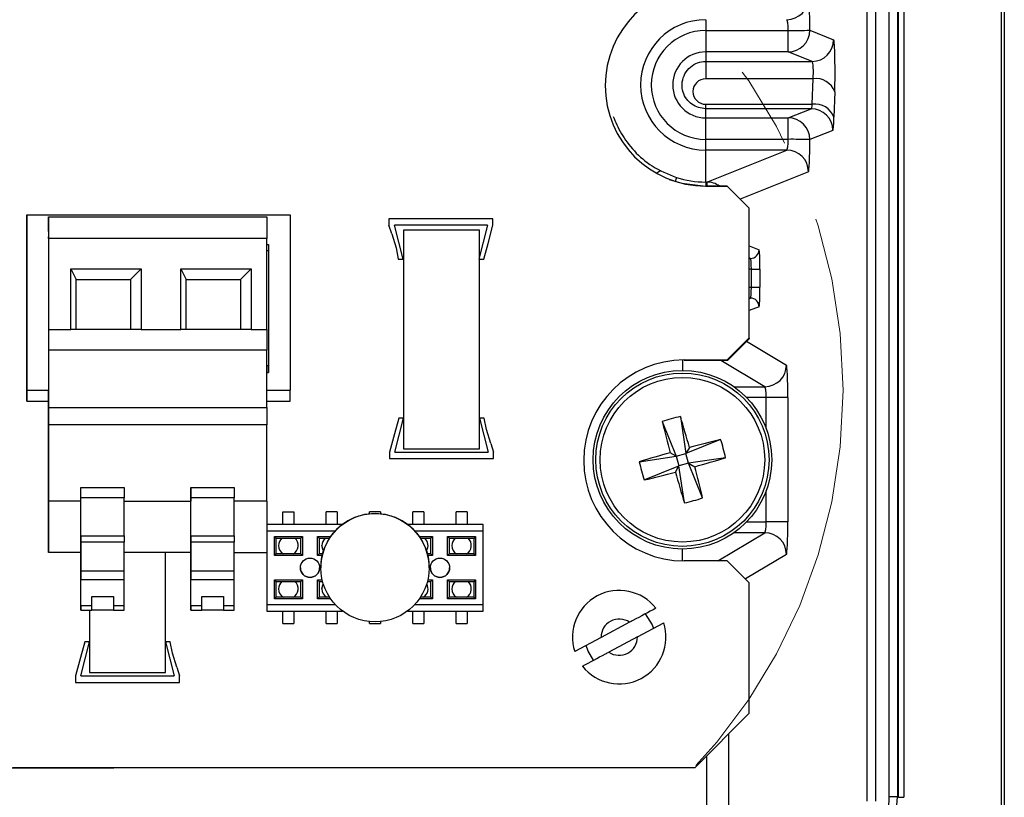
# Model space of a CAD drawing. Header units: millimetres. Extents: x 0 to 210, y 0 to 148.
# Tile 46 of 52: x 160.87 to 168.44, y 101.54 to 107.52. Entities that reach past the tile are written whole.
import ezdxf

# ---------------------------------------------------------------- set-up
doc = ezdxf.new("R2010")
doc.units = ezdxf.units.MM
doc.header["$LTSCALE"] = 0.5
doc.linetypes.add('CENTER', pattern=[10.16, 6.35, -1.27, 1.27, -1.27])

msp = doc.modelspace()

# ---------------------------------------------------------------- linework, layer by layer
at = {"color": 7, "linetype": 'Continuous', "lineweight": 25}
for p, q in [((168.420359, 98.060392), (168.420359, 121.111296)), ((168.442446, 121.133383), (168.442446, 98.038304)), ((167.388313, 101.512459), (167.388313, 117.610895)), ((167.451753, 117.610895), (167.451753, 101.512459)), ((167.556149, 101.546493), (167.556149, 117.576861)), ((167.619588, 117.576861), (167.619588, 101.546493)), ((167.627211, 101.543336), (167.627211, 117.580018)), ((167.668838, 117.580018), (167.668838, 101.543336)), ((166.144526, 107.524773), (166.144526, 107.442227)), ((166.144526, 107.442227), (166.144526, 107.277136)), ((166.144526, 107.442227), (166.779154, 107.442227)), ((166.779154, 107.277136), (166.779154, 107.442227)), ((166.945662, 107.443777), (167.129251, 107.37038)), ((166.144526, 107.277136), (166.144526, 107.203739)), ((166.779154, 107.277136), (166.144526, 107.277136)), ((166.962743, 107.203739), (166.779154, 107.277136)), ((166.144526, 107.203739), (166.144526, 107.0705)), ((166.144526, 107.203739), (166.962743, 107.203739)), ((166.971293, 107.0705), (166.144526, 107.0705)), ((166.964868, 106.873781), (166.971293, 107.0705)), ((167.137801, 106.970662), (167.131376, 106.773944)), ((166.144526, 106.840379), (166.144526, 106.873781)), ((166.144526, 106.873781), (166.964868, 106.873781)), ((166.144526, 106.769551), (166.144526, 106.840379)), ((166.956318, 106.840379), (166.144526, 106.840379)), ((166.779154, 106.769551), (166.956318, 106.840379)), ((166.144526, 106.769551), (166.779154, 106.769551)), ((166.144526, 106.60446), (166.144526, 106.769551)), ((166.779154, 106.60446), (166.779154, 106.769551)), ((167.122826, 106.673738), (166.945662, 106.60291)), ((166.779154, 106.60446), (166.144526, 106.60446)), ((166.144526, 106.521914), (166.144526, 106.60446)), ((166.768429, 106.521914), (166.144526, 106.521914)), ((166.144526, 106.276013), (166.144526, 106.521914)), ((166.153347, 106.276013), (166.768429, 106.521914)), ((166.310859, 106.244844), (166.143692, 106.244844)), ((166.144507, 106.244184), (166.311173, 106.244184)), ((166.144526, 106.276013), (166.153347, 106.276013)), ((166.480193, 106.07551), (166.310859, 106.244844)), ((160.919214, 106.024546), (160.919214, 104.674546)), ((160.919214, 106.024546), (162.945881, 106.024546)), ((160.919214, 105.25044), (160.919214, 106.024546)), ((160.919214, 106.024546), (160.919214, 106.024546)), ((161.085881, 106.008759), (161.085881, 106.008759)), ((161.085881, 106.008759), (161.085881, 105.854)), ((161.085881, 105.954), (161.085881, 106.008759)), ((161.085881, 106.008759), (161.085881, 106.008759)), ((161.085881, 106.008759), (161.085881, 105.842093)), ((161.085881, 106.008759), (162.765881, 106.008759)), ((162.765881, 106.008759), (162.765881, 105.842093)), ((162.945881, 106.024546), (162.945881, 104.674546)), ((166.480193, 105.07651), (166.480193, 106.07551)), ((161.085881, 105.896852), (161.085881, 105.954)), ((164.507024, 105.994183), (163.707024, 105.994183)), ((163.707024, 105.994183), (163.707024, 105.944179)), ((163.727857, 105.877512), (163.707024, 105.944179)), ((164.465357, 105.944179), (163.74869, 105.944179)), ((163.815357, 105.681679), (163.74869, 105.944179)), ((164.465357, 105.944179), (164.39869, 105.681679)), ((164.469524, 105.802512), (164.507024, 105.944179)), ((164.507024, 105.944179), (164.507024, 105.994183)), ((161.085881, 105.896852), (161.085881, 105.842093)), ((163.727857, 105.877512), (163.761199, 105.770839)), ((164.402861, 105.906679), (163.819528, 105.906679)), ((163.819528, 105.906679), (163.819528, 104.223345)), ((164.402861, 104.223345), (164.402861, 105.906679)), ((161.085881, 105.842093), (161.085881, 105.854)), ((161.085881, 105.842093), (161.085881, 105.142093)), ((162.765881, 105.842093), (161.085881, 105.842093)), ((162.765881, 105.142093), (162.765881, 105.842093)), ((162.765881, 105.796212), (162.779214, 105.796212)), ((162.779214, 105.796212), (162.779214, 104.812046)), ((162.779214, 105.796212), (162.779214, 105.746212)), ((164.436191, 105.681679), (164.469524, 105.802512)), ((162.779214, 105.746212), (162.765881, 105.746212)), ((162.779214, 105.746212), (162.779214, 104.86398)), ((162.779214, 105.746212), (162.779214, 105.746212)), ((163.761199, 105.770839), (163.777857, 105.681679)), ((163.777857, 105.681679), (163.815357, 105.681679)), ((164.39869, 105.681679), (164.436191, 105.681679)), ((161.259214, 105.608759), (161.800881, 105.608759)), ((161.259214, 105.142093), (161.259214, 105.608759)), ((161.259214, 105.608759), (161.300881, 105.525426)), ((161.800881, 105.608759), (161.717548, 105.525426)), ((161.800881, 105.608759), (161.800881, 105.142093)), ((162.105881, 105.608759), (162.647548, 105.608759)), ((162.105881, 105.142093), (162.105881, 105.608759)), ((162.105881, 105.608759), (162.147548, 105.525426)), ((162.647548, 105.608759), (162.564214, 105.525426)), ((162.647548, 105.608759), (162.647548, 105.142093)), ((166.496077, 105.466243), (166.496077, 105.605444)), ((166.496077, 105.605444), (166.562054, 105.605444)), ((166.562054, 105.605444), (166.562054, 105.466243)), ((161.300881, 105.142093), (161.300881, 105.525426)), ((161.300881, 105.525426), (161.717548, 105.525426)), ((161.717548, 105.525426), (161.717548, 105.142093)), ((162.147548, 105.142093), (162.147548, 105.525426)), ((162.147548, 105.525426), (162.564214, 105.525426)), ((162.564214, 105.525426), (162.564214, 105.142093)), ((166.496077, 105.466243), (166.562054, 105.466243)), ((160.919214, 105.304546), (160.919214, 105.304546)), ((160.919214, 105.304546), (160.919214, 105.27117)), ((160.919214, 105.27117), (160.919214, 105.304546)), ((160.919214, 105.27117), (160.919214, 105.25044)), ((160.919214, 104.862922), (160.919214, 105.27117)), ((161.085881, 105.142093), (161.085881, 104.983192)), ((161.085881, 105.142093), (161.259214, 105.142093)), ((161.800881, 105.142093), (161.259214, 105.142093)), ((161.800881, 105.142093), (162.105881, 105.142093)), ((162.647548, 105.142093), (162.105881, 105.142093)), ((162.647548, 105.142093), (162.765881, 105.142093)), ((162.765881, 105.142093), (162.765881, 104.983192)), ((166.310859, 104.907177), (166.480193, 105.07651)), ((166.47784, 105.070958), (166.311173, 104.904292)), ((166.47784, 105.074157), (166.47784, 105.070958)), ((161.085881, 104.983192), (161.085881, 104.542093)), ((162.765881, 104.983192), (161.085881, 104.983192)), ((162.765881, 104.542093), (162.765881, 104.983192)), ((160.919214, 104.746212), (160.919214, 104.880674)), ((160.919214, 104.880674), (160.919214, 104.862922)), ((166.311173, 104.904292), (165.977841, 104.904292)), ((165.977841, 104.904292), (165.977841, 104.904249)), ((165.978526, 104.907177), (166.310859, 104.907177)), ((160.919214, 104.862922), (160.919214, 104.829546)), ((160.919214, 104.829546), (160.919214, 104.862922)), ((160.919214, 104.829546), (160.919214, 104.829546)), ((162.765881, 104.86398), (162.779214, 104.86398)), ((162.765881, 104.812046), (162.779214, 104.812046)), ((162.779214, 104.812046), (162.779214, 104.86398)), ((162.779214, 104.86398), (162.779214, 104.86398)), ((160.919214, 104.591212), (160.919214, 104.746212)), ((160.919214, 104.746212), (160.919214, 104.746212)), ((160.919214, 104.674546), (161.085881, 104.674546)), ((160.919214, 104.674546), (160.919214, 104.591212)), ((161.085881, 103.608759), (161.085881, 104.668507)), ((162.765881, 104.674546), (162.945881, 104.674546)), ((162.945881, 104.591212), (162.945881, 104.674546)), ((160.919214, 104.591212), (161.085881, 104.591212)), ((160.919214, 104.591212), (160.919214, 104.591212)), ((162.765881, 104.591212), (162.945881, 104.591212)), ((166.776112, 104.618521), (166.609604, 104.618521)), ((166.776112, 104.618521), (166.776112, 103.6615)), ((161.085881, 104.542093), (161.085881, 104.408759)), ((161.085881, 104.542093), (162.765881, 104.542093)), ((162.765881, 104.542093), (162.765881, 104.408759)), ((163.782028, 104.460842), (163.748695, 104.340009)), ((163.752861, 104.198342), (163.819528, 104.460842)), ((163.819528, 104.460842), (163.782028, 104.460842)), ((164.402861, 104.460842), (164.469528, 104.198342)), ((164.440361, 104.460842), (164.402861, 104.460842)), ((164.45702, 104.371682), (164.440361, 104.460842)), ((165.809651, 104.433961), (165.91775, 104.167149)), ((165.949566, 104.472279), (165.992497, 104.18762)), ((162.765881, 104.408759), (161.085881, 104.408759)), ((161.085881, 104.408759), (161.085881, 103.82147)), ((162.765881, 103.82147), (162.765881, 104.408759)), ((163.748695, 104.340009), (163.711195, 104.198342)), ((164.490361, 104.265009), (164.45702, 104.371682)), ((164.490361, 104.265009), (164.511195, 104.198342)), ((166.259309, 104.295718), (165.992497, 104.18762)), ((163.711195, 104.198342), (163.711195, 104.148338)), ((163.752861, 104.198342), (164.469528, 104.198342)), ((163.819528, 104.223345), (164.402861, 104.223345)), ((164.511195, 104.148338), (164.511195, 104.198342)), ((165.91775, 104.167149), (165.87078, 104.193922)), ((165.91775, 104.167149), (165.992497, 104.18762)), ((166.019271, 104.234589), (165.992497, 104.18762)), ((166.012968, 104.112872), (165.992497, 104.18762)), ((163.711195, 104.148338), (164.511195, 104.148338)), ((165.633091, 104.124217), (165.91775, 104.167149)), ((165.91775, 104.167149), (165.938221, 104.092401)), ((166.012968, 104.112872), (165.938221, 104.092401)), ((166.297628, 104.155803), (166.012968, 104.112872)), ((166.012968, 104.112872), (166.059938, 104.086098)), ((166.121067, 103.84606), (166.012968, 104.112872)), ((165.671409, 103.984302), (165.938221, 104.092401)), ((165.911447, 104.045431), (165.938221, 104.092401)), ((165.981152, 103.807742), (165.938221, 104.092401)), ((161.085881, 103.904593), (161.085881, 103.896259)), ((161.335881, 103.82147), (161.335881, 103.92663)), ((161.335881, 103.846011), (161.335881, 103.92663)), ((161.335881, 103.92663), (161.669214, 103.92663)), ((161.669214, 103.92663), (161.669214, 103.846011)), ((162.182548, 103.92663), (162.182548, 103.82147)), ((162.182548, 103.846011), (162.182548, 103.92663)), ((162.182548, 103.92663), (162.515881, 103.92663)), ((162.515881, 103.92663), (162.515881, 103.846011)), ((161.085881, 103.82147), (161.085881, 103.425426)), ((161.335881, 103.82147), (161.085881, 103.82147)), ((161.335881, 103.55415), (161.335881, 103.846011)), ((161.669214, 103.846011), (161.335881, 103.846011)), ((161.335881, 103.425426), (161.335881, 103.82147)), ((161.669215, 103.55415), (161.669214, 103.846011)), ((161.669214, 103.82147), (162.182548, 103.82147)), ((162.182548, 103.55415), (162.182548, 103.846011)), ((162.515881, 103.846011), (162.182548, 103.846011)), ((162.182548, 103.425426), (162.182548, 103.82147)), ((162.515881, 103.55415), (162.515881, 103.846011)), ((162.765881, 103.82147), (162.515881, 103.82147)), ((162.765881, 103.82147), (162.765881, 103.425426)), ((162.890538, 103.738866), (162.975205, 103.738866)), ((162.890538, 103.642558), (162.890538, 103.738866)), ((162.975205, 103.738866), (162.975205, 103.642558)), ((163.308538, 103.738867), (163.223871, 103.738867)), ((163.223871, 103.642558), (163.223871, 103.738867)), ((163.308538, 103.738867), (163.308538, 103.642558)), ((163.64187, 103.738867), (163.557204, 103.738867)), ((163.557204, 103.723799), (163.557204, 103.738867)), ((163.64187, 103.738867), (163.64187, 103.723799)), ((163.975203, 103.738867), (163.890536, 103.738867)), ((163.890536, 103.642558), (163.890536, 103.738867)), ((163.975203, 103.738867), (163.975203, 103.642558)), ((164.308536, 103.738867), (164.223869, 103.738867)), ((164.223869, 103.642558), (164.223869, 103.738867)), ((164.308536, 103.738867), (164.308536, 103.642558)), ((166.776112, 103.6615), (166.609604, 103.6615)), ((161.085881, 103.425426), (161.085881, 103.608759)), ((163.349417, 103.642558), (162.766205, 103.642558)), ((163.349417, 103.642558), (162.766205, 103.642558)), ((162.766205, 103.642558), (162.766205, 103.642558)), ((162.766205, 103.642558), (162.766205, 103.591758)), ((162.766205, 103.591758), (162.766205, 103.026608)), ((163.293187, 103.591758), (162.766205, 103.591758)), ((164.432869, 103.642558), (163.849656, 103.642558)), ((164.432869, 103.642558), (163.849656, 103.642558)), ((164.432869, 103.591758), (163.905886, 103.591758)), ((164.432869, 103.642558), (164.432869, 103.642558)), ((164.432869, 103.591758), (164.432869, 103.642558)), ((164.432869, 103.026608), (164.432869, 103.591758)), ((161.335881, 103.55415), (161.335881, 103.431176)), ((161.335881, 103.55415), (161.669215, 103.55415)), ((161.335881, 103.505759), (161.335881, 103.505917)), ((161.335881, 103.505917), (161.335881, 103.281993)), ((161.669215, 103.505917), (161.335881, 103.505917)), ((161.335881, 103.436503), (161.335881, 103.505759)), ((161.669215, 103.55415), (161.669215, 103.505917)), ((161.669215, 103.281993), (161.669215, 103.505917)), ((162.182548, 103.55415), (162.182548, 103.431177)), ((162.182548, 103.55415), (162.515881, 103.55415)), ((162.182548, 103.505759), (162.182548, 103.505917)), ((162.182548, 103.505917), (162.182548, 103.281993)), ((162.515881, 103.505917), (162.182548, 103.505917)), ((162.182548, 103.436503), (162.182548, 103.505759)), ((162.515881, 103.55415), (162.515881, 103.505917)), ((162.515881, 103.281993), (162.515881, 103.505917)), ((162.824922, 103.548874), (163.040822, 103.548874)), ((162.824922, 103.402824), (162.824922, 103.548874)), ((162.824922, 103.548874), (162.837622, 103.536174)), ((162.837622, 103.536174), (162.837622, 103.415524)), ((162.837622, 103.536174), (163.028122, 103.536174)), ((163.040822, 103.548874), (163.028122, 103.536174)), ((163.028122, 103.415524), (163.028122, 103.536174)), ((163.040822, 103.548874), (163.040822, 103.402824)), ((163.158254, 103.548875), (163.258587, 103.548875)), ((163.158254, 103.402825), (163.158254, 103.548875)), ((163.158254, 103.548875), (163.170954, 103.536175)), ((163.170954, 103.536175), (163.250004, 103.536175)), ((163.170954, 103.536175), (163.170954, 103.415525)), ((163.940487, 103.548875), (164.04082, 103.548875)), ((163.94907, 103.536175), (164.02812, 103.536175)), ((164.04082, 103.548875), (164.02812, 103.536175)), ((164.02812, 103.415525), (164.02812, 103.536175)), ((164.04082, 103.548875), (164.04082, 103.402825)), ((164.158252, 103.548875), (164.374152, 103.548875)), ((164.158252, 103.402825), (164.158252, 103.548875)), ((164.158252, 103.548875), (164.170952, 103.536175)), ((164.170952, 103.536175), (164.170952, 103.415525)), ((164.170952, 103.536175), (164.361452, 103.536175)), ((164.374152, 103.548875), (164.361452, 103.536175)), ((164.361452, 103.415525), (164.361452, 103.536175)), ((164.374152, 103.548875), (164.374152, 103.402825)), ((161.085881, 103.425426), (161.085881, 103.425426)), ((161.335881, 103.425426), (161.085881, 103.425426)), ((161.335881, 103.017278), (161.335881, 103.425426)), ((162.182548, 103.425426), (161.669214, 103.425426)), ((161.986194, 102.50251), (161.986194, 103.425426)), ((162.182548, 103.017278), (162.182548, 103.425426)), ((162.515881, 103.425426), (162.765881, 103.425426)), ((162.837622, 103.415524), (162.824922, 103.402824)), ((163.040822, 103.402824), (162.824922, 103.402824)), ((163.028122, 103.415524), (162.837622, 103.415524)), ((163.028122, 103.415524), (162.837622, 103.415524)), ((163.040822, 103.402824), (163.028122, 103.415524)), ((163.170954, 103.415525), (163.158254, 103.402825)), ((163.193421, 103.402825), (163.158254, 103.402825)), ((163.19656, 103.415525), (163.170954, 103.415525)), ((163.19656, 103.415525), (163.170954, 103.415525)), ((164.02812, 103.415525), (164.002514, 103.415525)), ((164.02812, 103.415525), (164.002514, 103.415525)), ((164.04082, 103.402825), (164.005653, 103.402825)), ((164.04082, 103.402825), (164.02812, 103.415525)), ((164.170952, 103.415525), (164.158252, 103.402825)), ((164.374152, 103.402825), (164.158252, 103.402825)), ((164.361452, 103.415525), (164.170952, 103.415525)), ((164.361452, 103.415525), (164.170952, 103.415525)), ((164.374152, 103.402825), (164.361452, 103.415525)), ((166.310859, 103.362011), (165.978526, 103.362011)), ((166.480193, 103.192677), (166.310859, 103.362011)), ((161.335881, 103.281993), (161.335881, 103.219333)), ((161.669215, 103.281993), (161.335881, 103.281993)), ((161.669215, 103.218993), (161.669215, 103.281993)), ((162.182548, 103.281993), (162.182548, 103.219333)), ((162.515881, 103.281993), (162.182548, 103.281993)), ((162.515881, 103.218993), (162.515881, 103.281993)), ((161.335881, 103.014926), (161.335881, 103.25499)), ((161.335881, 103.218993), (161.669215, 103.218993)), ((161.669215, 103.014926), (161.669215, 103.218993)), ((162.182548, 103.014926), (162.182548, 103.25499)), ((162.182548, 103.218993), (162.515881, 103.218993)), ((162.515881, 103.014926), (162.515881, 103.218993)), ((162.824922, 103.215542), (163.040822, 103.215542)), ((162.824922, 103.069492), (162.824922, 103.215542)), ((162.824922, 103.215542), (162.837622, 103.202842)), ((162.837622, 103.202842), (163.028122, 103.202842)), ((162.837622, 103.202842), (162.837622, 103.082192)), ((163.040822, 103.215542), (163.028122, 103.202842)), ((163.028122, 103.082192), (163.028122, 103.202842)), ((163.040822, 103.215542), (163.040822, 103.069492)), ((163.158254, 103.215542), (163.193421, 103.215542)), ((163.158254, 103.069492), (163.158254, 103.215542)), ((163.158254, 103.215542), (163.170954, 103.202842)), ((163.170954, 103.202842), (163.170954, 103.082192)), ((163.170954, 103.202842), (163.19656, 103.202842)), ((164.002514, 103.202842), (164.02812, 103.202842)), ((164.005653, 103.215542), (164.04082, 103.215542)), ((164.04082, 103.215542), (164.02812, 103.202842)), ((164.02812, 103.082192), (164.02812, 103.202842)), ((164.04082, 103.215542), (164.04082, 103.069492)), ((164.158252, 103.215542), (164.374152, 103.215542)), ((164.158252, 103.069492), (164.158252, 103.215542)), ((164.158252, 103.215542), (164.170952, 103.202842)), ((164.170952, 103.202842), (164.361452, 103.202842)), ((164.170952, 103.202842), (164.170952, 103.082192)), ((164.374152, 103.215542), (164.361452, 103.202842)), ((164.361452, 103.082192), (164.361452, 103.202842)), ((164.374152, 103.215542), (164.374152, 103.069492)), ((166.480193, 102.189343), (166.480193, 103.192677)), ((161.419215, 103.014926), (161.419215, 103.088438)), ((161.419215, 103.088438), (161.585881, 103.088438)), ((161.585881, 103.088438), (161.585881, 103.014926)), ((161.585881, 103.088438), (161.585881, 102.983647)), ((162.265881, 103.014926), (162.265881, 103.088438)), ((162.265881, 103.088438), (162.432548, 103.088438)), ((162.432548, 103.088438), (162.432548, 103.014926)), ((162.432548, 103.088438), (162.432548, 102.983647)), ((162.837622, 103.082192), (162.824922, 103.069492)), ((163.040822, 103.069492), (162.824922, 103.069492)), ((163.028122, 103.082192), (162.837622, 103.082192)), ((163.040822, 103.069492), (163.028122, 103.082192)), ((163.170954, 103.082192), (163.158254, 103.069492)), ((163.258587, 103.069492), (163.158254, 103.069492)), ((163.250004, 103.082192), (163.170954, 103.082192)), ((164.04082, 103.069492), (163.940487, 103.069492)), ((164.02812, 103.082192), (163.94907, 103.082192)), ((164.04082, 103.069492), (164.02812, 103.082192)), ((164.170952, 103.082192), (164.158252, 103.069492)), ((164.374152, 103.069492), (164.158252, 103.069492)), ((164.361452, 103.082192), (164.170952, 103.082192)), ((164.374152, 103.069492), (164.361452, 103.082192)), ((161.419215, 103.014926), (161.335881, 103.014926)), ((161.335881, 102.98356), (161.419215, 102.98356)), ((161.402861, 102.98356), (161.402861, 102.50251)), ((161.419215, 102.983647), (161.419215, 103.014926)), ((161.585881, 102.983647), (161.419215, 102.983647)), ((161.669215, 103.014926), (161.585881, 103.014926)), ((161.585881, 103.014926), (161.585881, 102.983647)), ((161.585881, 102.98356), (161.669215, 102.98356)), ((161.669215, 102.98356), (161.669215, 103.014926)), ((162.265881, 103.014926), (162.182548, 103.014926)), ((162.182548, 102.98356), (162.265881, 102.98356)), ((162.265881, 102.983647), (162.265881, 103.014926)), ((162.432548, 102.983647), (162.265881, 102.983647)), ((162.515881, 103.014926), (162.432548, 103.014926)), ((162.432548, 103.014926), (162.432548, 102.983647)), ((162.432548, 102.98356), (162.515881, 102.98356)), ((162.515881, 102.98356), (162.515881, 103.014926)), ((162.766205, 103.026608), (163.293188, 103.026608)), ((162.766205, 103.026608), (162.766205, 102.975808)), ((162.766205, 102.975808), (163.349418, 102.975808)), ((162.890538, 102.8795), (162.890538, 102.975808)), ((162.975205, 102.975808), (162.975205, 102.8795)), ((163.223871, 102.8795), (163.223871, 102.975808)), ((163.308538, 102.975808), (163.308538, 102.8795)), ((163.849656, 102.975808), (164.432869, 102.975808)), ((163.890536, 102.8795), (163.890536, 102.975808)), ((163.905886, 103.026608), (164.432869, 103.026608)), ((163.975203, 102.975808), (163.975203, 102.8795)), ((164.223869, 102.8795), (164.223869, 102.975808)), ((164.308536, 102.975808), (164.308536, 102.8795)), ((164.432869, 102.975808), (164.432869, 103.026608)), ((162.890538, 102.8795), (162.975205, 102.8795)), ((163.223871, 102.8795), (163.308538, 102.8795)), ((163.557204, 102.8795), (163.557204, 102.894567)), ((163.557204, 102.8795), (163.64187, 102.8795)), ((163.64187, 102.894567), (163.64187, 102.8795)), ((163.890536, 102.8795), (163.975203, 102.8795)), ((164.223869, 102.8795), (164.308536, 102.8795)), ((165.558798, 102.889666), (165.33931, 102.772361)), ((165.618659, 102.777659), (165.821288, 102.885953)), ((165.33931, 102.772361), (165.136681, 102.664066)), ((165.618659, 102.777659), (165.399172, 102.660354)), ((161.365361, 102.740012), (161.332028, 102.619179)), ((161.336195, 102.477512), (161.402861, 102.740012)), ((161.402861, 102.740012), (161.365361, 102.740012)), ((162.023695, 102.740012), (161.986194, 102.740012)), ((161.986194, 102.740012), (162.052861, 102.477512)), ((162.040353, 102.650852), (162.023695, 102.740012)), ((161.332028, 102.619179), (161.294528, 102.477512)), ((162.073695, 102.544178), (162.040353, 102.650852)), ((162.073695, 102.544178), (162.094528, 102.477512)), ((161.294528, 102.477512), (161.294528, 102.427508)), ((161.336195, 102.477512), (162.052861, 102.477512)), ((161.402861, 102.50251), (161.986194, 102.50251)), ((162.094528, 102.427508), (162.094528, 102.477512)), ((161.294528, 102.427508), (162.094528, 102.427508)), ((166.064193, 101.773344), (166.480193, 102.189343)), ((151.648849, 101.770564), (161.590515, 101.770564)), ((160.811193, 101.773344), (166.064193, 101.773344)), ((161.590515, 101.770564), (161.593295, 101.773344)), ((167.619588, 101.546493), (167.556149, 101.546493)), ((167.619588, 101.546493), (167.627211, 101.543336)), ((167.627211, 101.543336), (167.668838, 101.543336))]:
    msp.add_line(p, q, dxfattribs=at)
at = {"color": 8, "linetype": 'Continuous', "lineweight": 25}
for p, q in [((165.376325, 106.943398), (165.376833, 106.937433)), ((165.919393, 106.31073), (165.910019, 106.281056)), ((166.934937, 106.355273), (166.410209, 106.145494)), ((166.144526, 106.276013), (166.144526, 106.244844)), ((166.153347, 106.276013), (166.153347, 106.244844)), ((166.480193, 105.78496), (166.555646, 105.754795)), ((166.489669, 105.688765), (166.480193, 105.692554)), ((166.480193, 105.688765), (166.489669, 105.688765)), ((166.496077, 105.605444), (166.480193, 105.605444)), ((166.480193, 105.466243), (166.496077, 105.466243)), ((166.489669, 105.382922), (166.480193, 105.382922)), ((166.480193, 105.379134), (166.489669, 105.382922)), ((166.555646, 105.316892), (166.480193, 105.286727)), ((166.459082, 105.052201), (166.765483, 104.868435)), ((165.965359, 104.904148), (165.965359, 104.82751)), ((166.598975, 104.701826), (166.261394, 104.904292)), ((166.361616, 104.701826), (166.598975, 104.701826)), ((166.609604, 104.618521), (166.459003, 104.618521)), ((166.609604, 104.38002), (166.609604, 104.618521)), ((166.609604, 103.6615), (166.609604, 103.9)), ((166.459003, 103.6615), (166.609604, 103.6615)), ((166.238521, 103.362011), (166.598975, 103.578195)), ((166.598975, 103.578195), (166.361616, 103.578195)), ((165.965359, 103.362124), (165.965359, 103.45251)), ((166.765483, 103.411585), (166.450311, 103.222559)), ((166.319855, 102.029006), (166.319855, 101.466313)), ((166.153347, 101.466869), (166.153347, 101.862498))]:
    msp.add_line(p, q, dxfattribs=at)
at = {"color": 7, "linetype": 'Continuous', "lineweight": 25, "flags": 128}
for points in [[(165.76343, 106.344953), (165.797269, 106.36544), (165.798063, 106.366014)], [(165.864504, 106.296818), (165.959833, 106.26665), (166.144507, 106.244226)], [(163.203465, 103.438898), (163.196902, 103.451309), (163.191193, 103.48001)], [(163.191193, 103.146677), (163.196902, 103.175378), (163.201706, 103.18497)], [(161.335881, 103.017278), (161.335881, 103.002804), (161.335881, 102.992333), (161.335881, 102.985913), (161.335881, 102.983571), (161.335881, 102.985318), (161.335881, 102.991147), (161.335881, 103.001031), (161.335881, 103.014926)], [(162.182548, 103.017278), (162.182548, 103.002804), (162.182548, 102.992334), (162.182548, 102.985913), (162.182548, 102.983571), (162.182548, 102.985318), (162.182548, 102.991147), (162.182548, 103.001031), (162.182548, 103.014926)], [(165.678285, 102.954141), (165.73256, 102.871226), (165.742455, 102.842936)], [(165.282235, 102.597385), (165.239825, 102.667128), (165.225676, 102.712236)]]:
    msp.add_lwpolyline(points, dxfattribs=at)
at = {"color": 7, "linetype": 'CENTER', "lineweight": 18}
msp.add_circle((162.945881, 104.674546), 4.256439, dxfattribs=at)
at = {"color": 7, "linetype": 'Continuous', "lineweight": 25}
for centre, radius in [((165.965359, 104.14001), 0.6875), ((165.965359, 104.14001), 0.666667), ((165.965359, 104.14001), 0.633444), ((163.599537, 103.309183), 0.416772), ((163.099538, 103.309183), 0.074083), ((164.099536, 103.309183), 0.074083)]:
    msp.add_circle(centre, radius, dxfattribs=at)
for centre, radius, start, end in [((166.143776, 107.017427), 0.772583, 90.0062003, 269.9937997), ((166.768214, 107.691496), 0.166723, 270.0739942, 359.9718376), ((166.144526, 107.023344), 0.501429, 90, 270), ((166.144526, 107.023344), 0.418884, 90, 270), ((166.778938, 107.443859), 0.166723, 270.0739942, 359.9718376), ((166.816376, 112.38816), 4.946073, 269.5688062, 271.4978259), ((166.962528, 107.370462), 0.166723, 270.0739942, 359.9718376), ((166.144526, 107.023344), 0.253792, 90, 270), ((166.993197, 106.918262), 0.153805, 19.9189867, 98.1876917), ((166.956103, 106.673656), 0.166723, 0.0281624, 89.9260058), ((166.986772, 106.721544), 0.153805, 19.9189867, 98.1876917), ((166.778938, 106.602828), 0.166723, 0.0281624, 89.9260058), ((166.816376, 101.658527), 4.946073, 88.5021741, 90.4311938), ((166.768214, 106.355191), 0.166723, 0.0281624, 89.9260058), ((166.144526, 107.023344), 0.747331, 252.4673884, 270), ((166.489584, 105.754827), 0.066062, 270.0739942, 359.9718376), ((166.489584, 105.31686), 0.066062, 0.0281624, 89.9260058), ((165.978609, 104.134594), 0.772583, 90.0061531, 269.9938469), ((166.598701, 104.868607), 0.166782, 270.0940528, 359.9408689), ((166.304752, 102.900753), 1.611164, 102.7356168, 107.8962007), ((176.335909, 106.986811), 10.831396, 193.6322913, 194.9425975), ((155.591425, 101.305571), 10.831396, 15.6892201, 16.9995262), ((168.81216, 93.769461), 10.831396, 103.6322913, 104.9425975), ((164.726102, 103.800618), 1.611164, 12.7356168, 17.8962007), ((168.799799, 93.766076), 10.831396, 105.6892201, 106.9995262), ((167.204617, 104.479403), 1.611164, 192.7356168, 197.8962007), ((163.13092, 114.513945), 10.831396, 285.6892201, 286.9995262), ((163.118559, 114.51056), 10.831396, 283.6322913, 284.9425975), ((176.339294, 106.97445), 10.831396, 195.6892201, 196.9995262), ((155.59481, 101.29321), 10.831396, 13.6322913, 14.9425975), ((165.625967, 105.379268), 1.611164, 282.7356168, 287.8962007), ((163.599537, 103.309183), 0.416772, 0.0000099, 180.0000099), ((162.932861, 103.48001), 0.075, 131.5080717, 180), ((162.932861, 103.48001), 0.075, 300.7050538, 48.4919484), ((163.266193, 103.48001), 0.075, 131.5080045, 180), ((163.932859, 103.48001), 0.075, 326.7796332, 48.4921499), ((164.266191, 103.48001), 0.075, 131.5078029, 180), ((164.266191, 103.48001), 0.075, 300.7054026, 48.4922171), ((166.598701, 103.411413), 0.166782, 0.0591311, 89.9059472), ((162.932861, 103.48001), 0.075, 180, 239.2949663), ((164.266191, 103.48001), 0.075, 180, 239.2946175), ((163.099538, 103.309183), 0.074083, 180.00001, 0.00001), ((164.099536, 103.309183), 0.074083, 180.00001, 0.00001), ((162.932861, 103.146677), 0.075, 131.508081, 180), ((162.932861, 103.146677), 0.075, 300.7050538, 48.491939), ((164.266191, 103.146677), 0.075, 131.5078123, 180), ((164.266191, 103.146677), 0.075, 300.7054026, 48.4922077), ((162.932861, 103.146677), 0.075, 180, 239.2949663), ((163.266193, 103.146677), 0.075, 180, 239.2948786), ((163.932859, 103.146677), 0.075, 300.7053158, 30.6802541), ((164.266191, 103.146677), 0.075, 180, 239.2946175), ((165.478985, 102.77501), 0.359833, 38.2864317, 197.9579345), ((165.478985, 102.77501), 0.1397, 55.1578749, 181.0864913), ((165.478985, 102.77501), 0.359833, 218.2864317, 17.9579345), ((165.478985, 102.77501), 0.1397, 235.1578749, 1.0864913)]:
    msp.add_arc(centre, radius, start, end, dxfattribs=at)
at = {"color": 8, "linetype": 'Continuous', "lineweight": 25}
msp.add_arc((166.153199, 106.109474), 0.166539, 54.3745483, 89.9491231, dxfattribs=at)
at = {"color": 7, "linetype": 'Continuous', "lineweight": 25}
for centre, major_axis, ratio, start_param, end_param in [((166.934747, 107.441452), (0, 0.25), 0.04366094, 4.72168865, 6.26573201), ((166.768239, 107.441452), (0, 0.083333), 0.13098283, 4.72168865, 6.26573201), ((167.129061, 107.120418), (0, 0.25), 0.04366094, 4.07010782, 6.26573201), ((166.962553, 107.120418), (0, 0.083333), 0.13098283, 4.07010782, 6.26573201), ((166.144526, 106.972141), (0, 0.098359), 0.99991474, 0, 3.14159265), ((166.956128, 106.9237), (0, 0.083333), 0.13098283, 3.15904595, 4.07010782), ((167.122636, 106.9237), (0, 0.25), 0.04366094, 3.15904595, 4.07010782), ((166.768239, 106.605235), (0, 0.083333), 0.13098283, 3.15904595, 4.70308932), ((166.934747, 106.605235), (0, 0.25), 0.04366094, 3.15904595, 4.70308932), ((166.555533, 105.605444), (0, 0.149373), 0.04366094, 4.71238898, 6.26573201), ((166.489556, 105.605444), (0, 0.083333), 0.07826137, 4.71238898, 6.26573201), ((166.489556, 105.466243), (0, 0.083333), 0.07826137, 3.15904595, 4.71238898), ((166.555533, 105.466243), (0, 0.149373), 0.04366094, 3.15904595, 4.71238898), ((166.765197, 104.618521), (0, 0.25), 0.04366094, 4.71238898, 6.25700537), ((166.598689, 104.618521), (0, 0.083333), 0.13098283, 4.71238898, 6.25700537), ((166.598689, 103.6615), (0, 0.083333), 0.13098283, 3.16777259, 4.71238898), ((166.765197, 103.6615), (0, 0.25), 0.04366094, 3.16777259, 4.71238898), ((166.952407, 101.546969), (0.557875, -0.231079), 0.9988852, 5.89088043, 6.67549018), ((166.952407, 101.546969), (0.616476, -0.255353), 0.99909726, 5.89088043, 6.67549018)]:
    msp.add_ellipse(centre, major_axis=major_axis, ratio=ratio, start_param=start_param, end_param=end_param, dxfattribs=at)
for points, knots in [([(166.144526, 106.840379), (166.125543, 106.842123), (166.087528, 106.845616), (166.036149, 106.87278), (165.994693, 106.91375), (165.967414, 106.968089), (165.959244, 107.031113), (165.973899, 107.095435), (166.010994, 107.15115), (166.064419, 107.189164), (166.112102, 107.202747), (166.138541, 107.203556), (166.144526, 107.203739)], [0, 0, 0, 0, 0.09596684, 0.1921776, 0.29259459, 0.40007695, 0.51502694, 0.63464203, 0.75338602, 0.8657228, 0.9696043, 1, 1, 1, 1]), ([(165.432705, 106.781391), (165.45005, 106.738568), (165.482719, 106.65791), (165.588889, 106.512725), (165.733535, 106.386324), (165.85489, 106.336965), (165.919393, 106.31073)], [0, 0, 0, 0, 0.26635774, 0.50168389, 0.73512848, 1, 1, 1, 1]), ([(165.761426, 102.99796), (165.703293, 102.966891), (165.637032, 102.931478), (165.567345, 102.894234), (165.558798, 102.889666)], [0, 0, 0, 0, 0.877348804, 1, 1, 1, 1]), ([(165.196543, 102.552059), (165.254676, 102.583129), (165.320937, 102.618541), (165.390624, 102.655786), (165.399172, 102.660354)], [0, 0, 0, 0, 0.8773488, 1, 1, 1, 1])]:
    msp.add_open_spline(points, degree=3, knots=knots, dxfattribs=at)

doc.saveas('drawing.dxf')
